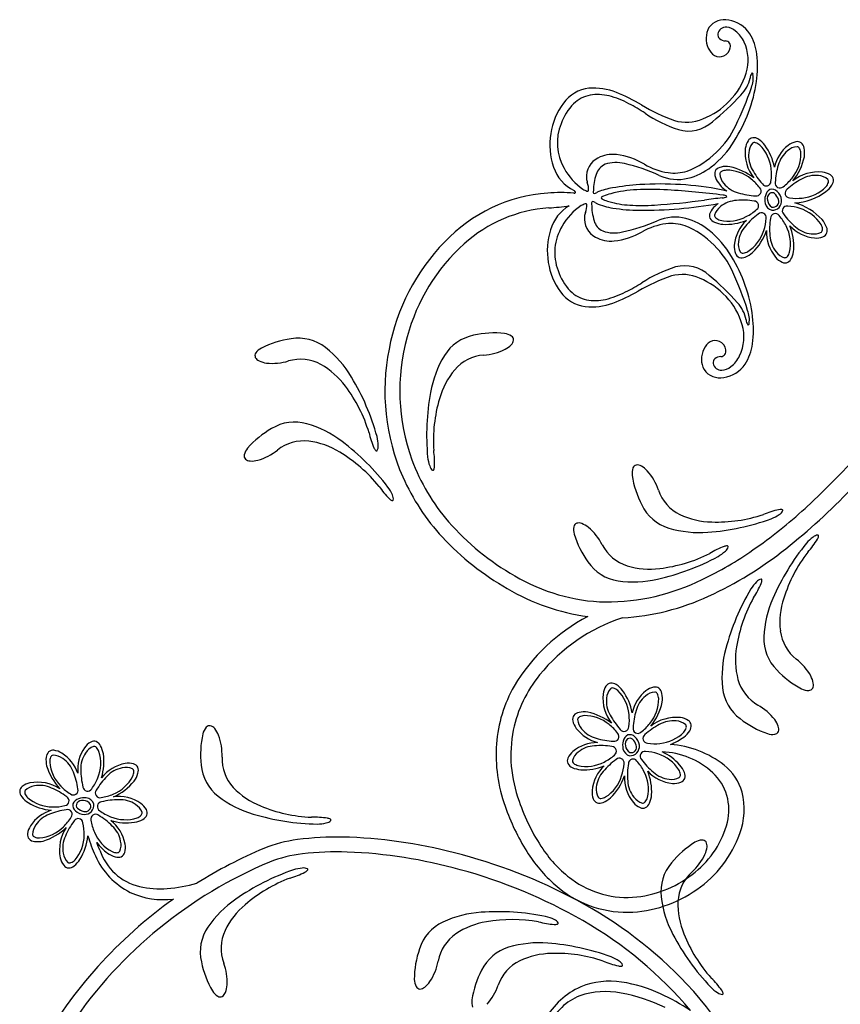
# Model space of a CAD drawing. Extents: x -4 to 4, y -4.07 to 4.07.
# Tile 25 of 40: x -3.01 to -1.74, y 2.05 to 3.58. Entities that reach past the tile are written whole.
import ezdxf

# ---------------------------------------------------------------- set-up
doc = ezdxf.new("R2010")
doc.units = 0

msp = doc.modelspace()

# ---------------------------------------------------------------- linework, layer by layer
at = {"color": 7, "linetype": 'CONTINUOUS'}
for centre, radius, start, end in [((-1.920318, 3.545917), 0.029786, 76.787757, 143.652642), ((-1.921002, 3.527004), 0.048493, 33.790631, 81.113179), ((-1.913258, 3.546688), 0.035344, 151.466535, 205.311409), ((-1.917645, 3.550847), 0.013183, 85.722999, 167.929096), ((-1.91836, 3.541006), 0.023051, 47.910153, 85.775348), ((-1.921939, 3.552721), 0.008643, 174.136576, 225.280907), ((-1.918135, 3.557328), 0.014603, 227.394197, 267.945424), ((-1.932449, 3.521091), 0.047362, 24.904034, 51.413499), ((-1.947569, 3.513903), 0.077956, 5.976177, 30.932737), ((-1.922605, 3.540933), 0.024464, 202.484313, 238.025295), ((-1.928022, 3.534984), 0.017046, 294.343289, 350.656479), ((-1.918977, 3.534607), 0.008134, 342.914647, 447.757449), ((-1.951288, 3.512853), 0.06792, 342.82203, 384.514845), ((-1.927551, 3.534389), 0.01631, 240.591179, 293.69784), ((-2.029318, 3.502841), 0.160432, 351.776572, 366.865691), ((-1.987071, 3.523871), 0.105361, 315.222579, 342.844648), ((-2.124065, 3.413064), 0.056523, 96.365346, 144.101369), ((-2.122553, 3.374172), 0.095384, 68.617442, 94.677936), ((-2.096674, 3.511584), 0.228348, 327.013337, 352.022665), ((-2.192602, 3.203298), 0.280052, 59.112465, 68.01839), ((-2.08691, 3.384275), 0.103513, 143.252178, 171.892366), ((-1.898055, 3.693925), 0.292202, 238.934472, 250.069959), ((-1.996118, 3.529597), 0.115839, 291.421199, 316.363718), ((-1.97932, 3.482466), 0.065848, 253.829698, 292.792871), ((-2.085489, 3.381309), 0.105373, 170.404225, 198.96138), ((-1.874717, 3.38247), 0.010294, 99.084677, 148.028145), ((-1.875281, 3.378864), 0.01381, 55.252437, 94.404813), ((-2.025369, 3.458719), 0.139865, 307.343788, 329.275652), ((-1.857987, 3.371933), 0.030065, 147.875024, 172.834755), ((-1.889587, 3.356534), 0.040324, 37.428697, 56.635445), ((-1.92595, 3.330818), 0.084846, 10.778201, 36.294234), ((-1.78515, 3.334506), 0.058727, 128.085136, 168.030682), ((-1.802934, 3.356986), 0.030064, 102.874769, 127.834726), ((-1.807312, 3.376266), 0.010293, 54.084431, 103.028336), ((-1.810261, 3.374116), 0.013811, 10.251526, 49.403233), ((-1.836167, 3.368441), 0.040324, 352.429338, 371.635631), ((-1.825164, 3.369221), 0.062985, 174.111441, 218.178283), ((-1.882709, 3.381292), 0.088401, 320.965606, 348.142833), ((-2.125639, 3.366903), 0.062724, 198.433566, 243.80418), ((-2.094913, 3.328145), 0.025444, 114.213367, 162.654028), ((-2.08852, 3.301919), 0.052217, 74.968418, 108.800491), ((-2.133878, 3.091486), 0.26743, 65.079379, 77.276435), ((-1.999977, 3.422224), 0.095468, 284.098983, 308.51458), ((-1.922793, 3.333543), 0.01381, 100.252927, 139.405525), ((-1.917119, 3.307638), 0.040323, 82.428396, 101.635145), ((-1.933145, 3.253408), 0.096589, 52.746884, 77.236573), ((-2.031966, 3.308172), 0.091483, 162.46768, 178.728156), ((-1.992477, 3.397562), 0.069733, 245.681535, 283.058222), ((-1.924944, 3.336491), 0.010293, 144.084869, 193.027898), ((-1.905662, 3.34087), 0.030066, 192.874053, 217.83333), ((-1.774513, 3.276112), 0.063352, 84.208924, 128.60579), ((-1.771872, 3.30931), 0.030064, 57.872959, 82.833143), ((-1.761334, 3.326039), 0.010294, 9.085334, 58.027488), ((-2.029534, 2.962654), 0.357814, 93.533804, 100.367165), ((-2.019716, 2.815907), 0.504887, 79.199926, 93.619406), ((-1.886344, 3.353542), 0.053128, 215.848225, 235.612878), ((-1.787268, 3.340907), 0.040322, 307.428714, 326.635917), ((-1.76494, 3.326603), 0.013811, 325.252942, 364.404873), ((-2.176038, 3.061582), 0.245777, 94.234962, 136.4917), ((-2.173086, 3.01867), 0.28879, 86.169326, 94.190438), ((-2.152779, 3.308137), 0.001666, 232.548067, 364.464933), ((-2.155433, 3.306432), 0.004689, 23.040555, 63.325672), ((-2.120424, 3.308867), 0.003286, 156.028148, 240.188098), ((-2.122741, 3.313864), 0.007877, 274.978776, 306.222426), ((-2.096543, 3.26928), 0.043882, 116.800256, 119.402977), ((-2.078283, 3.214192), 0.101645, 98.85182, 111.980862), ((-1.943325, 3.218819), 0.094799, 73.467741, 78.92127), ((-1.834694, 3.295844), 0.022951, 162.732528, 193.120259), ((-1.843413, 3.300157), 0.013432, 117.11211, 169.276101), ((-1.843578, 3.298177), 0.010124, 129.543707, 195.308605), ((-1.846244, 3.300798), 0.006417, 51.852118, 126.086729), ((-1.846478, 3.301186), 0.011347, 45.4763, 105.627838), ((-1.85695, 3.290239), 0.021418, 17.040271, 46.768881), ((-1.85253, 3.293457), 0.021129, 7.252159, 48.471948), ((-1.817724, 3.385199), 0.094045, 274.241415, 305.762608), ((-2.210738, 3.609886), 0.326688, 273.195805, 278.778976), ((-2.127451, 3.231111), 0.065143, 120.872107, 163.303126), ((-2.123063, 3.29071), 0.003285, 118.731009, 202.898745), ((-2.034603, 3.289736), 0.091487, 180.190558, 196.450578), ((-2.125474, 3.285757), 0.007878, 52.699588, 83.940763), ((-2.098446, 3.329833), 0.043872, 239.51993, 242.123109), ((-2.080406, 3.374379), 0.091813, 245.171061, 262.095198), ((-2.047743, 3.951502), 0.671552, 269.643717, 280.115135), ((-1.915217, 3.263625), 0.030065, 130.306792, 155.266296), ((-1.904747, 3.253615), 0.044497, 124.266206, 132.251151), ((-1.842271, 3.294547), 0.015284, 194.833896, 252.769536), ((-1.839366, 3.29702), 0.014059, 186.193033, 239.946424), ((-1.846143, 3.294588), 0.014654, 267.436842, 366.017388), ((-1.844692, 3.293454), 0.008771, 258.722075, 380.43346), ((-1.835054, 3.204983), 0.089776, 42.431273, 74.305444), ((-2.177422, 3.065856), 0.218373, 93.965974, 132.127451), ((-2.048635, 3.563847), 0.283903, 261.002837, 269.337301), ((-1.996812, 3.199615), 0.069733, 75.859315, 113.236226), ((-1.933186, 3.271872), 0.010294, 155.113303, 204.056333), ((-2.09792, 3.270954), 0.025443, 196.263693, 244.70523), ((-2.132413, 3.508315), 0.26744, 281.642071, 293.838899), ((-2.004776, 3.175097), 0.09547, 50.403631, 74.819001), ((-1.930476, 3.274316), 0.013811, 208.736014, 247.887276), ((-1.919598, 3.298504), 0.040326, 246.504778, 265.710616), ((-1.917866, 3.342838), 0.08468, 266.785983, 292.092617), ((-1.844829, 3.220281), 0.060338, 133.048934, 174.669699), ((-1.897181, 3.224094), 0.084656, 356.782228, 382.096786), ((-1.774647, 3.297128), 0.06034, 223.048241, 264.669227), ((-1.799357, 3.239253), 0.040325, 21.505352, 40.712101), ((-1.774563, 3.248664), 0.013811, 343.737018, 382.889839), ((-2.086762, 3.217422), 0.10806, 162.549148, 189.741289), ((-2.091033, 3.297054), 0.052217, 250.117499, 283.949796), ((-2.030856, 3.139086), 0.13987, 29.642461, 51.573644), ((-1.940167, 3.278686), 0.09053, 314.777695, 340.581157), ((-1.794095, 3.245991), 0.060747, 177.550456, 219.574375), ((-1.777793, 3.267015), 0.030066, 265.306957, 290.266235), ((-1.770918, 3.248476), 0.010294, 290.112479, 339.05529), ((-2.117872, 3.003044), 0.328273, 136.070846, 169.169581), ((-2.123914, 3.006286), 0.298446, 132.074991, 164.942523), ((-1.874942, 3.223426), 0.030065, 175.304939, 200.26467), ((-2.103145, 3.087578), 0.228351, 6.895606, 31.904934), ((-1.89348, 3.216552), 0.010294, 200.112616, 249.054552), ((-1.902701, 3.244987), 0.040321, 291.504561, 310.712675), ((-1.85287, 3.222358), 0.040325, 336.50455, 355.710843), ((-2.092717, 3.213919), 0.101628, 188.362993, 216.636922), ((-1.893292, 3.220195), 0.01381, 253.734118, 292.887606), ((-1.817992, 3.226737), 0.030064, 220.304959, 245.265596), ((-1.82624, 3.208769), 0.010293, 245.114706, 294.058174), ((-1.828684, 3.21148), 0.013811, 298.736125, 337.887165), ((-1.907997, 2.901513), 0.292212, 108.848602, 119.98386), ((-1.985261, 3.114476), 0.065849, 66.124743, 105.087471), ((-2.002946, 3.067669), 0.115842, 42.554393, 67.496685), ((-2.128838, 3.1862), 0.056106, 215.934616, 262.669774), ((-2.193233, 3.397625), 0.280054, 290.899192, 299.805117), ((-2.126425, 3.225457), 0.095385, 264.240729, 290.300998), ((-1.993792, 3.073223), 0.105363, 16.074121, 43.695964), ((-1.957805, 3.083565), 0.06792, 334.402897, 376.096156), ((-2.035631, 3.095049), 0.16043, 352.052355, 367.141703), ((-2.29606, 3.019043), 0.068261, 101.13504, 148.649001), ((-2.276645, 2.943444), 0.146254, 83.898519, 102.878581), ((-2.264098, 3.064409), 0.024643, 55.91451, 83.010608), ((-2.572386, 2.935619), 0.146256, 97.754819, 116.734426), ((-2.580856, 3.013213), 0.06826, 51.984536, 99.498717), ((-2.110019, 2.999773), 0.313567, 164.452868, 199.931877), ((-2.277112, 3.097078), 0.036763, 297.27141, 315.800267), ((-2.25912, 3.08017), 0.012084, 313.800662, 352.691924), ((-2.254299, 3.078878), 0.007169, 358.043409, 415.968092), ((-1.929658, 3.054948), 0.024465, 120.893973, 156.43406), ((-1.93448, 3.061585), 0.01631, 65.22056, 118.328307), ((-1.934962, 3.060998), 0.017046, 8.2617, 64.575968), ((-1.954106, 3.082445), 0.077955, 327.984836, 352.942076), ((-2.641023, 3.054494), 0.007168, 144.662447, 202.587989), ((-2.626755, 3.044406), 0.024643, 117.621984, 144.718081), ((-2.637903, 2.939265), 0.161655, 30.387685, 52.196686), ((-2.115038, 2.999354), 0.331765, 168.635618, 203.654038), ((-2.288243, 2.989057), 0.066413, 94.46674, 139.002624), ((-2.299367, 3.141586), 0.086523, 273.944147, 296.86571), ((-1.920422, 3.049017), 0.035344, 153.606437, 207.452179), ((-1.925912, 3.061205), 0.008134, 271.161081, 376.005543), ((-2.636967, 3.057402), 0.012084, 207.941283, 246.832768), ((-2.626088, 3.079566), 0.036762, 244.834075, 263.362932), ((-2.620944, 3.129062), 0.086524, 263.767448, 286.688784), ((-2.577605, 2.982397), 0.066412, 61.630568, 106.166452), ((-2.604473, 2.936668), 0.11943, 36.096586, 60.712924), ((-2.216612, 2.969939), 0.161658, 148.436716, 170.24549), ((-1.929215, 3.043149), 0.008643, 133.637419, 184.78175), ((-1.924886, 3.044942), 0.013184, 190.990406, 273.196503), ((-1.925498, 3.038471), 0.014603, 90.97534, 131.526123), ((-1.927792, 3.068843), 0.048493, 277.804696, 325.127683), ((-1.939127, 3.074973), 0.047364, 307.505547, 334.015012), ((-2.246985, 2.95573), 0.119431, 139.920523, 164.536861), ((-1.927466, 3.049922), 0.029787, 215.266442, 282.130696), ((-1.925413, 3.05479), 0.023046, 273.138464, 311.010349), ((-2.81079, 2.832504), 0.364825, 15.316086, 31.116329), ((-2.69264, 2.867639), 0.231372, 16.91955, 37.046078), ((-2.017198, 2.930953), 0.364823, 169.517232, 185.317704), ((-2.757257, 3.858349), 1.417372, 312.748136, 322.879675), ((-2.140152, 2.922198), 0.231369, 163.587202, 183.713958), ((-2.586693, 2.88318), 0.068261, 73.980148, 121.49433), ((-2.611892, 2.793248), 0.161656, 52.383374, 74.192376), ((-2.549778, 2.814405), 0.146258, 119.750246, 138.729853), ((-2.342467, 2.963219), 0.131876, 192.36682, 203.150172), ((-2.572137, 2.855824), 0.066413, 83.625804, 128.161909), ((-2.579922, 2.803361), 0.119431, 58.092074, 82.708412), ((-2.732215, 2.629501), 0.364834, 37.311682, 53.111697), ((-2.516425, 2.914466), 0.059279, 0.428402, 14.063127), ((-2.640934, 2.894913), 0.024643, 139.618208, 166.714306), ((-2.667253, 2.975583), 0.086524, 285.763182, 308.684518), ((-2.635824, 2.706326), 0.231383, 38.915715, 59.041333), ((-2.451133, 2.916649), 0.013652, 202.73855, 224.09551), ((-2.459776, 2.908028), 0.001456, 217.089712, 308.002807), ((-2.46961, 2.913397), 0.012554, 328.72913, 366.919582), ((-2.501542, 2.888251), 0.131877, 357.482522, 368.266102), ((-2.657943, 2.898922), 0.007169, 166.660263, 224.585805), ((-2.655271, 2.903138), 0.012084, 229.937987, 268.829472), ((-2.653485, 2.927762), 0.036762, 266.829305, 285.358162), ((-2.111079, 3.001521), 0.313173, 200.298502, 220.816816), ((-2.321566, 2.903922), 0.059274, 186.568684, 200.204551), ((-2.364998, 2.886426), 0.012553, 193.713025, 231.90526), ((-2.372308, 2.877936), 0.001456, 252.634628, 343.545578), ((-2.383435, 2.88296), 0.013652, 336.537715, 357.894221), ((-2.038793, 2.871946), 0.024643, 160.480012, 187.575884), ((-2.055261, 2.877791), 0.007168, 102.607117, 160.53223), ((-2.055299, 2.8728), 0.012083, 58.367947, 97.259655), ((-2.067139, 2.851136), 0.036761, 41.835065, 60.364149), ((-2.104621, 2.818401), 0.086524, 18.509785, 41.431121), ((-2.105307, 3.005505), 0.34315, 203.942908, 222.677808), ((-1.918561, 2.890224), 0.146253, 188.464432, 207.444267), ((-2.346928, 2.926112), 0.131879, 214.362424, 225.145776), ((-2.489969, 2.815753), 0.059281, 22.422826, 36.057323), ((-1.959792, 2.867526), 0.066412, 199.03263, 243.568515), ((-2.402791, 3.487817), 0.933205, 308.240986, 316.666314), ((-2.430245, 2.84223), 0.013651, 224.734341, 246.091074), ((-2.43503, 2.830999), 0.001456, 239.082243, 329.994753), ((-2.446159, 2.832295), 0.012554, 350.724248, 388.914922), ((-1.986846, 2.85242), 0.068261, 205.699841, 253.213803), ((-2.336164, 3.411768), 0.803623, 304.932976, 312.313329), ((-1.808584, 2.686435), 0.131876, 102.048141, 112.831493), ((-1.833165, 2.802077), 0.013651, 81.107617, 102.46435), ((-1.841159, 2.819051), 0.012554, 298.277944, 336.467504), ((-1.831103, 2.814109), 0.001456, 357.191439, 448.107264), ((-2.051125, 3.056003), 0.394163, 221.113956, 240.477724), ((-1.937911, 2.915841), 0.119431, 244.48602, 269.102132), ((-1.971717, 3.144467), 0.364816, 274.082492, 289.882963), ((-1.932323, 3.027672), 0.231368, 268.152409, 288.279164), ((-1.869018, 2.85669), 0.059281, 291.13573, 304.770227), ((-2.129555, 2.78439), 0.024643, 168.972468, 196.068566), ((-2.146705, 2.787739), 0.007168, 111.099894, 169.025436), ((-2.146006, 2.782798), 0.012083, 66.858379, 105.749864), ((-2.154517, 2.759621), 0.036762, 50.327532, 68.856389), ((-2.186753, 2.721712), 0.086523, 27.001676, 49.923012), ((-1.959303, 2.941661), 0.161654, 253.002314, 274.811315), ((-2.047475, 3.060671), 0.423065, 222.861142, 240.326302), ((-2.013339, 2.820223), 0.146253, 196.956002, 215.935837), ((-1.747879, 2.724928), 0.059281, 125.969906, 139.604174), ((-1.888672, 2.838134), 0.131875, 317.910724, 328.694304), ((-1.774223, 2.763644), 0.012554, 94.272234, 132.462239), ((-1.78761, 2.776789), 0.013652, 328.276482, 349.633669), ((-1.77557, 2.774767), 0.001456, 342.642051, 433.554562), ((-2.050767, 2.791685), 0.066412, 207.524456, 252.060341), ((-2.189347, 3.200816), 0.54661, 295.435727, 304.978206), ((-2.192067, 3.216904), 0.589998, 294.788434, 308.452848), ((-1.874476, 2.63491), 0.131874, 110.540085, 121.323666), ((-1.959389, 2.79437), 0.05928, 299.629651, 313.264376), ((-1.915864, 2.745652), 0.013652, 89.596828, 110.953561), ((-1.926276, 2.761258), 0.012553, 306.772829, 344.964172), ((-1.915601, 2.757857), 0.001456, 5.687864, 96.598619), ((-1.510058, 2.533053), 0.364837, 140.85971, 156.659497), ((-1.607346, 2.608773), 0.231365, 142.462468, 162.589678), ((-2.103457, 3.063835), 0.364823, 282.574162, 298.374405), ((-2.047249, 2.954135), 0.231371, 276.644486, 296.770787), ((-2.075294, 2.772749), 0.06826, 214.191839, 261.705801), ((-2.03626, 2.842702), 0.119431, 252.977801, 277.593912), ((-2.097505, 2.960251), 0.28807, 239.120248, 268.548644), ((-2.103924, 3.009117), 0.336844, 269.850791, 296.318873), ((-2.06123, 2.865081), 0.161657, 261.493781, 283.302555), ((-1.860573, 2.695495), 0.012554, 102.714043, 140.903603), ((-1.863539, 2.7063), 0.001456, 351.080878, 441.995923), ((-1.875745, 2.706532), 0.013652, 336.720536, 358.077042), ((-2.087992, 2.977455), 0.330758, 239.288066, 262.314224), ((-1.565438, 2.506195), 0.364814, 149.301557, 165.102256), ((-1.828829, 2.661066), 0.059282, 134.413675, 148.047715), ((-1.984724, 2.752379), 0.131881, 326.352761, 337.135884), ((-2.100284, 3.016391), 0.369479, 273.438302, 294.90363), ((-1.672757, 2.566801), 0.231375, 150.905734, 171.031807), ((-1.697437, 2.61167), 0.161658, 155.931077, 177.739851), ((-1.714758, 2.640381), 0.119432, 161.64002, 186.256131), ((-1.99821, 2.393946), 0.288712, 117.657873, 149.199304), ((-1.99447, 2.388274), 0.272463, 107.880464, 141.196872), ((-1.790771, 2.615101), 0.068261, 177.527868, 225.04205), ((-1.767586, 2.63566), 0.066414, 187.173429, 231.708872), ((-1.76231, 2.556442), 0.161655, 164.373248, 186.182249), ((-1.783658, 2.582298), 0.11943, 170.082002, 194.69834), ((-1.86173, 2.515137), 0.086522, 29.311257, 52.233047), ((-1.73256, 2.667098), 0.146255, 223.297812, 242.277648), ((-2.04924, 2.431052), 0.202977, 140.919112, 167.892713), ((-1.835218, 2.569873), 0.066413, 195.615662, 240.151105), ((-1.818467, 2.539725), 0.036761, 10.376157, 28.905242), ((-2.061185, 2.435732), 0.213254, 150.178859, 175.63717), ((-2.078421, 2.525743), 0.030064, 147.873592, 172.834003), ((-2.095149, 2.536279), 0.010294, 99.082992, 148.025803), ((-2.095713, 2.532674), 0.013811, 55.252994, 94.404256), ((-2.110018, 2.510344), 0.040323, 37.428941, 56.63569), ((-2.023366, 2.510795), 0.030065, 102.873713, 127.83367), ((-2.027744, 2.530076), 0.010293, 54.085087, 103.027679), ((-2.030693, 2.527926), 0.01381, 10.252927, 49.405525), ((-1.855134, 2.546133), 0.068261, 185.970432, 233.484614), ((-1.789471, 2.559621), 0.024643, 243.164504, 270.260601), ((-1.789385, 2.542146), 0.007169, 270.207846, 328.132959), ((-1.794109, 2.543756), 0.012084, 333.485141, 372.376848), ((-2.045596, 2.523032), 0.062986, 174.112127, 218.178528), ((-2.146382, 2.484628), 0.084847, 10.778748, 36.294781), ((-2.005577, 2.488314), 0.058732, 128.088031, 168.030019), ((-2.056596, 2.522252), 0.040321, 352.428055, 371.635486), ((-2.103137, 2.5351), 0.088397, 320.964981, 348.143789), ((-1.910647, 2.436836), 0.086521, 37.753748, 60.675538), ((-2.145376, 2.490301), 0.010293, 144.084869, 193.027898), ((-2.143226, 2.487352), 0.013811, 100.251303, 139.403456), ((-2.137551, 2.461448), 0.040323, 82.428396, 101.635145), ((-2.153574, 2.407221), 0.096585, 52.747001, 77.237597), ((-1.994946, 2.429924), 0.063349, 84.207472, 128.606324), ((-1.992304, 2.463118), 0.030066, 57.873752, 82.83235), ((-1.805189, 2.60611), 0.146251, 231.740135, 250.720198), ((-2.705152, 2.461852), 0.024643, 139.586828, 166.682926), ((-2.718452, 2.473186), 0.007169, 81.716864, 139.642191), ((-2.720268, 2.468536), 0.012084, 37.473281, 76.364988), ((-2.739056, 2.452519), 0.036761, 20.941887, 39.470972), ((-2.126095, 2.494679), 0.030065, 192.873582, 217.833313), ((-2.101638, 2.512528), 0.060336, 216.974373, 255.32706), ((-1.981766, 2.479849), 0.010293, 9.085138, 58.027511), ((-1.985372, 2.480413), 0.013811, 325.253884, 364.40626), ((-1.871463, 2.467507), 0.036762, 18.820784, 37.349868), ((-1.847961, 2.475072), 0.012084, 341.92547, 380.817178), ((-2.586303, 2.436051), 0.146257, 167.571489, 186.551324), ((-2.785746, 2.435303), 0.086523, 357.61669, 380.538253), ((-2.046239, 2.434791), 0.205172, 169.089356, 200.450197), ((-2.063845, 2.453967), 0.013433, 117.112332, 169.275018), ((-2.064009, 2.451987), 0.010126, 129.548555, 195.309447), ((-2.066677, 2.454607), 0.006418, 51.849176, 126.073695), ((-2.06691, 2.454995), 0.011347, 45.477155, 105.626983), ((-2.077382, 2.444048), 0.021418, 17.041717, 46.770779), ((-2.072962, 2.447268), 0.021129, 7.251184, 48.470308), ((-2.030219, 2.524578), 0.077721, 289.671927, 307.232327), ((-2.007702, 2.494719), 0.040324, 307.429169, 326.635462), ((-1.845703, 2.491445), 0.024643, 251.60957, 278.705668), ((-1.843052, 2.474173), 0.007168, 278.649484, 336.574596), ((-2.864131, 2.412302), 0.05901, 145.075297, 185.310201), ((-2.887961, 2.428736), 0.030063, 119.795323, 144.75528), ((-2.897761, 2.445906), 0.010294, 71.006995, 119.949149), ((-2.899956, 2.44299), 0.013811, 27.175326, 66.326144), ((-2.923087, 2.430021), 0.040324, 9.352721, 28.558787), ((-2.037326, 2.436097), 0.237026, 176.16381, 199.881731), ((-2.117176, 2.395151), 0.05901, 89.752295, 129.988976), ((-2.055126, 2.449654), 0.022951, 162.731872, 193.119152), ((-2.062704, 2.448357), 0.015284, 194.83317, 252.772248), ((-2.059797, 2.45083), 0.01406, 186.193486, 239.943408), ((-2.066575, 2.448399), 0.014654, 267.438787, 366.017251), ((-2.065124, 2.447263), 0.008772, 258.723004, 380.432004), ((-2.016382, 2.294817), 0.15706, 52.375328, 85.498527), ((-2.931969, 2.426746), 0.04032, 173.426365, 192.633797), ((-2.958272, 2.430113), 0.013809, 135.657866, 174.81091), ((-2.961398, 2.431993), 0.010294, 82.03519, 130.97625), ((-2.964056, 2.412403), 0.030063, 57.231186, 82.190238), ((-2.979679, 2.386465), 0.060336, 19.736246, 58.087596), ((-2.967087, 2.424385), 0.084669, 342.967793, 368.276917), ((-2.632919, 2.429549), 0.066413, 178.139549, 222.675212), ((-2.153619, 2.425682), 0.010294, 155.113741, 204.055895), ((-2.13565, 2.417435), 0.030065, 130.306679, 155.26641), ((-2.020999, 2.318057), 0.121741, 47.22126, 88.071562), ((-2.050982, 2.364413), 0.082667, 41.661901, 65.653687), ((-2.879362, 2.447497), 0.096589, 197.82668, 222.315463), ((-2.838577, 2.36245), 0.060336, 100.392628, 142.013836), ((-2.844367, 2.392165), 0.030066, 74.79601, 99.754835), ((-2.839155, 2.411238), 0.010293, 26.007485, 74.949639), ((-2.842768, 2.410729), 0.01381, 342.173855, 381.326453), ((-2.663585, 2.425084), 0.06826, 184.806732, 232.321132), ((-2.150908, 2.428126), 0.013811, 208.735457, 247.887833), ((-2.140031, 2.452312), 0.040324, 246.504209, 265.711185), ((-2.138295, 2.496628), 0.08466, 266.782927, 292.095673), ((-2.065264, 2.374093), 0.060336, 133.048293, 174.671718), ((-2.019788, 2.393065), 0.040323, 21.503862, 40.71061), ((-1.973632, 2.353699), 0.084351, 16.254858, 50.957325), ((-2.868294, 2.417914), 0.040322, 324.351806, 343.558555), ((-2.160589, 2.432488), 0.090517, 314.776719, 340.584028), ((-2.014524, 2.399804), 0.060752, 177.552398, 219.573659), ((-1.995079, 2.450939), 0.060341, 223.04863, 264.669173), ((-2.117621, 2.377902), 0.084665, 356.783474, 382.095541), ((-1.991351, 2.402285), 0.010294, 290.115101, 339.057256), ((-1.994996, 2.402474), 0.013811, 343.736234, 382.887496), ((-1.992364, 2.349504), 0.079212, 346.124049, 406.974632), ((-3.002763, 2.377907), 0.010293, 127.03246, 175.976365), ((-2.990791, 2.362175), 0.030062, 102.227429, 127.187612), ((-2.985193, 2.329725), 0.062977, 56.882407, 100.953003), ((-2.90516, 2.452254), 0.090521, 294.480558, 320.285377), ((-2.595248, 2.466883), 0.119432, 223.592906, 248.209244), ((-1.998225, 2.420823), 0.030064, 265.307044, 290.267228), ((-2.999221, 2.378788), 0.01381, 180.658654, 219.81103), ((-2.978241, 2.395007), 0.040322, 218.426369, 237.633345), ((-2.912947, 2.34569), 0.022947, 81.940918, 112.331125), ((-2.912323, 2.353351), 0.015281, 22.28808, 80.232098), ((-2.859709, 2.309645), 0.060747, 55.488682, 97.510828), ((-2.606025, 2.498635), 0.161656, 232.109066, 253.918067), ((-2.095376, 2.377236), 0.030064, 175.306645, 200.266376), ((-2.123134, 2.398798), 0.040322, 291.504788, 310.712447), ((-2.073301, 2.376169), 0.040324, 336.503573, 355.709866), ((-1.998554, 2.35129), 0.109051, 339.443331, 373.803945), ((-2.955835, 2.433498), 0.084845, 238.768365, 264.283944), ((-2.919307, 2.356953), 0.011346, 169.435744, 229.586427), ((-2.918012, 2.353991), 0.013432, 105.788558, 157.951244), ((-2.918901, 2.356754), 0.006417, 148.981427, 223.213978), ((-2.916054, 2.354328), 0.010125, 79.756306, 145.514458), ((-2.91453, 2.350237), 0.014058, 35.117524, 88.872), ((-2.911448, 2.355856), 0.008771, 254.627383, 376.342857), ((-2.912707, 2.357201), 0.014653, 269.044835, 367.628979), ((-2.84264, 2.335148), 0.030064, 29.797354, 54.756858), ((-2.550146, 2.56937), 0.23137, 247.259615, 267.38637), ((-1.939365, 2.465337), 0.339143, 198.898865, 212.089125), ((-1.945592, 2.461814), 0.309074, 198.624886, 213.950623), ((-2.113913, 2.370362), 0.010294, 200.113218, 249.055153), ((-2.113724, 2.374006), 0.01381, 253.73434, 292.887384), ((-2.038424, 2.380549), 0.030064, 220.306452, 245.266636), ((-2.046671, 2.362579), 0.010293, 245.111888, 294.055355), ((-2.049116, 2.36529), 0.013811, 298.735902, 337.887388), ((-2.947082, 2.29292), 0.058731, 107.032721, 146.974043), ((-2.912143, 2.363663), 0.021128, 226.589886, 267.809897), ((-2.909328, 2.368349), 0.021417, 228.291806, 258.021543), ((-2.828385, 2.347144), 0.01381, 297.176004, 336.328825), ((-2.82547, 2.344949), 0.010293, 341.00747, 389.950281), ((-2.545291, 2.692554), 0.364839, 253.189395, 268.989182), ((-2.556236, 2.206442), 0.131874, 81.15465, 91.93823), ((-2.971044, 2.308657), 0.030064, 147.22963, 172.189361), ((-3.002297, 2.385978), 0.088404, 286.919626, 314.095496), ((-2.887987, 2.287485), 0.063344, 146.454682, 190.854858), ((-2.908928, 2.285764), 0.060338, 10.392958, 52.014388), ((-2.846993, 2.414259), 0.084653, 252.9652, 278.279757), ((-2.841353, 2.370275), 0.040322, 279.350591, 298.557339), ((-2.55198, 2.387051), 0.059281, 270.245023, 283.879519), ((-2.539374, 2.341951), 0.012554, 277.386516, 315.577636), ((-2.53796, 2.323244), 0.013652, 60.210473, 81.567433), ((-2.531741, 2.333749), 0.001456, 336.301411, 427.212167), ((-2.055981, 2.366858), 0.145143, 308.532558, 345.496089), ((-2.990636, 2.311317), 0.010293, 172.035347, 220.978377), ((-2.996743, 2.319573), 0.090178, 328.821055, 353.443736), ((-2.690386, 2.372472), 0.225793, 196.253183, 204.565446), ((-2.521678, 1.859918), 0.44771, 88.802916, 97.751176), ((-2.530582, 1.548291), 0.759459, 75.370303, 88.622466), ((-2.061755, 2.37107), 0.175212, 304.346174, 340.644039), ((-2.988754, 2.314444), 0.01381, 225.658864, 264.810349), ((-2.985388, 2.340747), 0.040322, 263.427393, 282.633686), ((-4.191895, 1.782487), 1.397422, 21.16361, 21.701043), ((-2.834142, 2.342255), 0.073338, 215.946801, 234.276872), ((-2.879209, 2.291554), 0.030064, 344.795792, 369.75575), ((-2.555094, 2.090965), 0.214275, 97.229836, 111.774179), ((-1.888622, 2.175415), 0.146257, 121.966242, 140.94585), ((-1.953332, 2.278387), 0.024644, 93.9823, 121.078172), ((-1.954539, 2.295821), 0.007169, 36.110609, 94.035506), ((-1.983721, 2.296084), 0.036762, 335.337163, 353.866247), ((-1.959132, 2.293866), 0.012084, 351.867095, 390.758802), ((-2.788156, 2.32665), 0.117827, 204.065689, 243.082735), ((-2.807224, 2.314611), 0.08605, 198.714435, 256.538126), ((-2.853462, 2.315481), 0.040321, 234.351579, 253.558783), ((-2.860647, 2.289956), 0.013811, 252.17542, 291.327128), ((-2.860138, 2.286343), 0.010293, 296.007704, 344.94942), ((-2.344131, 1.607392), 0.741788, 113.051133, 122.090238), ((-2.552897, 2.084419), 0.198138, 96.282816, 111.511355), ((-2.520995, 1.840438), 0.444174, 87.949085, 96.929152), ((-2.534151, 1.526337), 0.758547, 74.397776, 87.805028), ((-2.543758, 1.473448), 0.835226, 61.796749, 75.792497), ((-2.028069, 2.409457), 0.234304, 212.035592, 228.734968), ((-2.042611, 2.396656), 0.192205, 213.99023, 233.512592), ((-2.028686, 2.317402), 0.086523, 312.011744, 334.93308), ((-2.920816, 2.281924), 0.030063, 192.229486, 217.189443), ((-2.936549, 2.269952), 0.010293, 217.035645, 265.977143), ((-2.93743, 2.273493), 0.01381, 270.655934, 309.808533), ((-2.353419, 1.622858), 0.700885, 112.846881, 145.621015), ((-2.953647, 2.294471), 0.04032, 308.425509, 327.633168), ((-1.950523, 2.222964), 0.068261, 139.202324, 186.716066), ((-2.469461, 1.911835), 0.364837, 109.054909, 124.854924), ((-2.630438, 2.370646), 0.131873, 286.105509, 296.889546), ((-2.570449, 2.200244), 0.059275, 94.165851, 107.801718), ((-2.572433, 2.247025), 0.012554, 62.465728, 100.657071), ((-2.576882, 2.26525), 0.013651, 296.473779, 317.831648), ((-2.567716, 2.257188), 0.001456, 310.837878, 401.748829), ((-2.539271, 1.484556), 0.80019, 60.045264, 74.849349), ((-2.074731, 2.383734), 0.170076, 276.327071, 309.932196), ((-1.92588, 2.204177), 0.066413, 132.53444, 177.070324), ((-2.795744, 2.364434), 0.137177, 256.719406, 274.788941), ((-2.803447, 2.471605), 0.24462, 274.491179, 285.467526), ((-2.512229, 2.027451), 0.231375, 110.658142, 130.78467), ((-2.071103, 2.358539), 0.167652, 228.312524, 270.571034), ((-2.071088, 2.358494), 0.14459, 233.592494, 275.994285), ((-2.78976, 2.336039), 0.125601, 245.674585, 276.855697), ((-2.073671, 2.381148), 0.190301, 271.27618, 305.59646), ((-2.35073, 1.619362), 0.728176, 125.614394, 150.362575), ((-2.587271, 2.077399), 0.161659, 124.126238, 145.935012), ((-2.586861, 2.110929), 0.119433, 129.835047, 154.451385), ((-2.460339, 1.623558), 0.663519, 43.400525, 62.018861), ((-1.857699, 2.233293), 0.161657, 186.504179, 208.312953), ((-1.872851, 2.203378), 0.11943, 177.987741, 202.604305), ((-2.287769, 2.029476), 0.161655, 93.441265, 115.250266), ((-2.270946, 1.826986), 0.364819, 78.36917, 94.169641), ((-2.327838, 2.11384), 0.06826, 115.037835, 162.552016), ((-2.270306, 2.0581), 0.11943, 99.149805, 123.766143), ((-2.248724, 1.948221), 0.231375, 79.973227, 100.099528), ((-2.175244, 2.30369), 0.131875, 255.420601, 266.204182), ((-2.210613, 2.12653), 0.059276, 63.481919, 77.11733), ((-2.188447, 2.167775), 0.012554, 31.782006, 69.972903), ((-2.182972, 2.18572), 0.013652, 265.789261, 287.146448), ((-2.179203, 2.174108), 0.001456, 280.144389, 371.056899), ((-2.445202, 1.643073), 0.615881, 39.930406, 60.264098), ((-2.664784, 2.129505), 0.068262, 145.72316, 193.237341), ((-2.634244, 2.134758), 0.066414, 155.369048, 199.904711), ((-2.298894, 2.102773), 0.066413, 124.683787, 169.219671), ((-1.676661, 2.325556), 0.364826, 207.584459, 223.384702), ((-1.768071, 2.242848), 0.231362, 201.654472, 221.78191), ((-2.208082, 1.981808), 0.161657, 84.998636, 106.807637), ((-2.221171, 1.77903), 0.364834, 69.927083, 85.727098), ((-2.254829, 2.086227), 0.146257, 160.807892, 179.7875), ((-2.23533, 2.071141), 0.068262, 106.595715, 154.109677), ((-2.186605, 2.007559), 0.119431, 90.707518, 115.323856), ((-2.18139, 1.895705), 0.231373, 71.530322, 91.65685), ((-2.587908, 2.143017), 0.146257, 191.493452, 210.473287), ((-2.777772, 2.081948), 0.086522, 357.506578, 380.428368), ((-2.449276, 2.130603), 0.086524, 326.820894, 349.74223), ((-2.208325, 2.055945), 0.066414, 116.241188, 160.776631), ((-2.056518, 2.236531), 0.131873, 246.978456, 257.762266), ((-2.117511, 2.066486), 0.059275, 55.038357, 68.673996), ((-2.08953, 2.104029), 0.012553, 23.337174, 61.529185), ((-2.079458, 2.108936), 0.001456, 271.702762, 362.612738), ((-2.16717, 2.03311), 0.146254, 152.365266, 171.345329), ((-2.08148, 2.120975), 0.013652, 257.348117, 278.705077), ((-2.728047, 2.080042), 0.036762, 338.572914, 357.101999), ((-2.376444, 2.08706), 0.024643, 180.676054, 207.772152), ((-2.407484, 2.103586), 0.036762, 307.888521, 326.417378), ((-2.352991, 2.105551), 0.086523, 318.378848, 341.300638), ((-2.098197, 1.964117), 0.119841, 81.041676, 111.873116), ((-2.112201, 1.866138), 0.218811, 64.849198, 81.414523), ((-2.373734, 1.708816), 0.542019, 16.929435, 43.142625), ((-2.031647, 1.993302), 0.13187, 35.549301, 46.33311), ((-2.692919, 2.08167), 0.024643, 211.360929, 238.457027), ((-2.705221, 2.070632), 0.012084, 301.67841, 340.569895), ((-2.391902, 2.078912), 0.007169, 207.718163, 265.64392), ((-2.392656, 2.083846), 0.012084, 270.994189, 309.885674), ((-2.093894, 1.966442), 0.119386, 114.205711, 150.748248), ((-2.104962, 1.946599), 0.121299, 78.373883, 109.009498), ((-2.133072, 1.786041), 0.284268, 64.793892, 79.345995), ((-2.159656, 1.758129), 0.336761, 56.325161, 65.350765), ((-1.899621, 2.11661), 0.059279, 224.638028, 238.272753), ((-1.923028, 2.076053), 0.012554, 231.782849, 269.973746), ((-1.935405, 2.061954), 0.013652, 14.605816, 35.963231), ((-1.923548, 2.064861), 0.001456, 290.694444, 381.605784), ((-2.702054, 2.066773), 0.007169, 238.402762, 296.327659), ((-2.287342, 2.051788), 0.024643, 172.234259, 199.330356), ((-2.112015, 1.980149), 0.087385, 111.803265, 155.921996)]:
    msp.add_arc(centre, radius, start, end, dxfattribs=at)
at = {"color": 1, "linetype": 'CONTINUOUS'}
for centre, radius, start, end in [((-1.933417, 3.496477), 0.054136, 315.90207, 347.951325), ((-1.864671, 3.483818), 0.01586, 146.709747, 175.084112), ((-1.915825, 3.48544), 0.040325, 338.078617, 367.740747), ((-1.877186, 3.491338), 0.001399, 340.516475, 482.069108), ((-2.362404, 3.634613), 0.511092, 334.126073, 341.256866), ((-2.118894, 3.408759), 0.05072, 100.882073, 133.778117), ((-2.11658, 3.389887), 0.069701, 75.522077, 99.821652), ((-2.131901, 3.327164), 0.134266, 61.679487, 75.883232), ((-2.200579, 3.742423), 0.417254, 308.839997, 317.177665), ((-2.095655, 3.387028), 0.082506, 134.989405, 160.727014), ((-2.265292, 3.080697), 0.414514, 57.613161, 61.610396), ((-1.930884, 3.592871), 0.197277, 235.273583, 252.132073), ((-2.09954, 3.384776), 0.079655, 158.274589, 209.79149), ((-1.97616, 3.458189), 0.055228, 253.966595, 312.428082), ((-2.025166, 3.468396), 0.135145, 313.343804, 335.137815), ((-2.101647, 3.331757), 0.032749, 116.535567, 184.38931), ((-2.093311, 3.318049), 0.048755, 83.225101, 118.102915), ((-2.101137, 3.257449), 0.109857, 58.763909, 82.900534), ((-2.025161, 3.464685), 0.132468, 290.907496, 314.444239), ((-1.992476, 3.438777), 0.101539, 239.39637, 261.392726), ((-2.088464, 3.387908), 0.090867, 208.035228, 235.795067), ((-1.998496, 3.406213), 0.068449, 262.295146, 287.520951), ((-1.320542, 3.519577), 0.835719, 193.163984, 193.578805), ((-2.162159, 3.312251), 0.031297, 356.501616, 380.798472), ((-2.120649, 3.344383), 0.03684, 239.141317, 249.524453), ((-2.132474, 3.311474), 0.001923, 236.484434, 323.923901), ((-2.106933, 3.296812), 0.005211, 100.376275, 152.722944), ((-2.065127, 3.192009), 0.117947, 105.445576, 111.24794), ((-2.049262, 3.128886), 0.183022, 92.139985, 104.970216), ((-2.033719, 2.846365), 0.465953, 86.888675, 92.752649), ((-2.075551, 2.147942), 1.165624, 82.424115, 86.698801), ((-1.922791, 3.30954), 0.010295, 266.061801, 306.960049), ((-1.920773, 3.298455), 0.005058, 34.417024, 102.60023), ((-2.092603, 3.211081), 0.090865, 123.122014, 150.882982), ((-2.123957, 3.255203), 0.036843, 109.394404, 119.776396), ((-2.13516, 3.288331), 0.001923, 35.000432, 122.435161), ((-2.164848, 3.288115), 0.031291, 338.118764, 362.417659), ((-2.107781, 3.300663), 0.004057, 201.125779, 260.640281), ((-2.068747, 3.396247), 0.107207, 248.268672, 253.430378), ((-2.060316, 3.426873), 0.138967, 253.699944, 267.25428), ((-2.047786, 3.624409), 0.336889, 266.734999, 273.266554), ((-2.093608, 4.316557), 1.030543, 273.617279, 277.953594), ((-1.777547, 1.982962), 1.324374, 96.327064, 97.526139), ((-2.104721, 3.26747), 0.03275, 174.528956, 242.382489), ((-1.327562, 3.065041), 0.835441, 165.34167, 165.756721), ((-2.103617, 3.21442), 0.079655, 149.126415, 200.64397), ((-1.997589, 3.158404), 0.101542, 97.525378, 119.52128), ((-2.002993, 3.191077), 0.068452, 71.397376, 96.622729), ((-2.030756, 3.133121), 0.132468, 44.474001, 68.010971), ((-2.102807, 3.341753), 0.109856, 276.017381, 300.154234), ((-2.096127, 3.281018), 0.048756, 240.814603, 275.692418), ((-2.030838, 3.129406), 0.135153, 23.780751, 45.573627), ((-1.981642, 3.13869), 0.055227, 46.489658, 104.95093), ((-2.099772, 3.212096), 0.082509, 198.191136, 223.928293), ((-1.938918, 3.003176), 0.197277, 106.785623, 123.644113), ((-2.211381, 2.858743), 0.417249, 41.740963, 50.07886), ((-2.371197, 2.969564), 0.511149, 17.662207, 24.792313), ((-2.263574, 3.521541), 0.414475, 297.307073, 301.304996), ((-2.123419, 3.190806), 0.05072, 225.139853, 258.035897), ((-2.134884, 3.272633), 0.134267, 283.0348, 297.238545), ((-2.120748, 3.209629), 0.0697, 259.095513, 283.395314), ((-1.939629, 3.099601), 0.054137, 10.965823, 43.015078), ((-1.921834, 3.110304), 0.040328, 351.176268, 380.836821), ((-1.870655, 3.11096), 0.015861, 183.834977, 212.208214), ((-1.88331, 3.103677), 0.001399, 236.843928, 378.397628)]:
    msp.add_arc(centre, radius, start, end, dxfattribs=at)
at = {"color": 2, "linetype": 'CONTINUOUS'}
for centre, radius, start, end in [((-1.857418, 3.367708), 0.025191, 139.810042, 176.414235), ((-1.873435, 3.379735), 0.00532, 72.956418, 127.342678), ((-1.877506, 3.367128), 0.018567, 48.778676, 72.346714), ((-1.906711, 3.338708), 0.059278, 5.251335, 45.646641), ((-1.805519, 3.353598), 0.025189, 94.809406, 131.416503), ((-1.80834, 3.373425), 0.00532, 27.95459, 82.339551), ((-1.84041, 3.364632), 0.042405, 173.703152, 210.571786), ((-1.795665, 3.339394), 0.042407, 128.704225, 165.571519), ((-1.860881, 3.367945), 0.059278, 320.251906, 360.646101), ((-1.820134, 3.36739), 0.018568, 3.779233, 27.346364), ((-1.732307, 3.317849), 0.109253, 162.907141, 177.190334), ((-1.922103, 3.335463), 0.00532, 117.958363, 172.342457), ((-1.902274, 3.338284), 0.02519, 184.80911, 221.414197), ((-1.916068, 3.32367), 0.018567, 93.778442, 117.345573), ((-1.916621, 3.28293), 0.059271, 50.249464, 90.648325), ((-1.780381, 3.394197), 0.109245, 207.907938, 222.192501), ((-1.919589, 3.335491), 0.072424, 351.48373, 366.853501), ((-1.77917, 3.291729), 0.042409, 83.705525, 120.570585), ((-1.776096, 3.308738), 0.025193, 49.811836, 86.413126), ((-1.888072, 3.348138), 0.042406, 218.704082, 255.570929), ((-1.923446, 3.271546), 0.072416, 36.484746, 51.857027), ((-1.855307, 3.325053), 0.00735, 215.110503, 357.7587), ((-1.834188, 3.321942), 0.00735, 170.112061, 312.753602), ((-1.872264, 3.37478), 0.07243, 306.483594, 321.852909), ((-1.749605, 3.231696), 0.109252, 117.907223, 132.190644), ((-1.805094, 3.358026), 0.059271, 275.250164, 315.650135), ((-1.776674, 3.328829), 0.018566, 318.77444, 342.342705), ((-1.764068, 3.324757), 0.005319, 342.952928, 397.343085), ((-1.86653, 3.411486), 0.109243, 252.907152, 267.192172), ((-1.870619, 3.309616), 0.00735, 260.114613, 402.753279), ((-1.81875, 3.30663), 0.00735, 125.113344, 267.755187), ((-1.911369, 3.265457), 0.025191, 126.725046, 163.330133), ((-1.899495, 3.252896), 0.042407, 92.568408, 129.436149), ((-1.89143, 3.186459), 0.109257, 80.950237, 95.233202), ((-1.874498, 3.28701), 0.00735, 305.382924, 448.02976), ((-1.823122, 3.279272), 0.00735, 80.383084, 223.029163), ((-1.826118, 3.214219), 0.072423, 71.284946, 86.655858), ((-1.808313, 3.370942), 0.072455, 261.487456, 276.850839), ((-1.930196, 3.272294), 0.00532, 175.802438, 230.189781), ((-1.914033, 3.322578), 0.05927, 257.491042, 297.891235), ((-1.803563, 3.185685), 0.109251, 125.949052, 140.232702), ((-1.918381, 3.335133), 0.072429, 296.285434, 311.654977), ((-1.862685, 3.268754), 0.007351, 350.385319, 493.027011), ((-1.841376, 3.267459), 0.00735, 35.385224, 178.029791), ((-1.889512, 3.223569), 0.072443, 26.286112, 41.652462), ((-1.740049, 3.338394), 0.109254, 215.94846, 230.231881), ((-1.82032, 3.22616), 0.059275, 32.492467, 72.889772), ((-1.921866, 3.282596), 0.018567, 230.796463, 254.364048), ((-1.856237, 3.226956), 0.042409, 137.569075, 174.435029), ((-1.927746, 3.271753), 0.072432, 341.286042, 356.654673), ((-1.740834, 3.250524), 0.109249, 170.948279, 185.232385), ((-1.876947, 3.227923), 0.059271, 347.491181, 387.891152), ((-1.781323, 3.285718), 0.042408, 227.568528, 264.436045), ((-1.786505, 3.248899), 0.018567, 5.794764, 29.362575), ((-1.915794, 3.265952), 0.059273, 302.49181, 342.89067), ((-1.807262, 3.242462), 0.042408, 182.569078, 219.435479), ((-1.78181, 3.268441), 0.025193, 261.727177, 298.328243), ((-1.773331, 3.250292), 0.00532, 310.797099, 365.184441), ((-1.873517, 3.227443), 0.025191, 171.725642, 208.330729), ((-1.891664, 3.218965), 0.00532, 220.797748, 275.183792), ((-1.893058, 3.232139), 0.018567, 275.795253, 299.363518), ((-1.819825, 3.230586), 0.02519, 216.724376, 253.330803), ((-1.826661, 3.211761), 0.00532, 265.803088, 320.189131), ((-1.836963, 3.220091), 0.018568, 320.795343, 344.361114), ((-2.07785, 2.521517), 0.025191, 139.810153, 176.414124), ((-2.093866, 2.533544), 0.00532, 72.95566, 127.343435), ((-2.097938, 2.520939), 0.018566, 48.774326, 72.342818), ((-2.060843, 2.518442), 0.042404, 173.702558, 210.571861), ((-2.127138, 2.492519), 0.059272, 5.250486, 45.64868), ((-2.016098, 2.493204), 0.042406, 128.703516, 165.571033), ((-2.025951, 2.507406), 0.02519, 94.809352, 131.414439), ((-2.081307, 2.521753), 0.059272, 320.249919, 360.64878), ((-2.028772, 2.527236), 0.00532, 27.953508, 82.340634), ((-2.040566, 2.521201), 0.018568, 3.776431, 27.343335), ((-2.142535, 2.489273), 0.00532, 117.950818, 172.336644), ((-2.1365, 2.477479), 0.018568, 93.779122, 117.344892), ((-2.137052, 2.436741), 0.05927, 50.24902, 90.648769), ((-2.000816, 2.548005), 0.109241, 207.907803, 222.192595), ((-2.140017, 2.489298), 0.072421, 351.484641, 366.855781), ((-1.952754, 2.471665), 0.109237, 162.907705, 177.193409), ((-2.122707, 2.492094), 0.02519, 184.809017, 221.414774), ((-2.108503, 2.501948), 0.042407, 218.703396, 255.57069), ((-2.14388, 2.425357), 0.072417, 36.483344, 51.855169), ((-2.075739, 2.478863), 0.00735, 215.108678, 357.753547), ((-2.05462, 2.475751), 0.00735, 170.110322, 312.756401), ((-2.092685, 2.528576), 0.072412, 306.482773, 321.855739), ((-1.970051, 2.385533), 0.109221, 117.907077, 132.194607), ((-1.999602, 2.44554), 0.042407, 83.704305, 120.571152), ((-1.996529, 2.46255), 0.025192, 49.809326, 86.411956), ((-1.997106, 2.482639), 0.018566, 318.774099, 342.343045), ((-1.9845, 2.478567), 0.005319, 342.953794, 397.342219), ((-2.08696, 2.565308), 0.109255, 252.908051, 267.191244), ((-2.091052, 2.463425), 0.00735, 260.113913, 402.757269), ((-2.039183, 2.460439), 0.00735, 125.10909, 267.753808), ((-2.025525, 2.511836), 0.05927, 275.249674, 315.649645), ((-2.889447, 2.424742), 0.025189, 111.73124, 148.336997), ((-2.897917, 2.44289), 0.00532, 44.873607, 99.260733), ((-2.907442, 2.433685), 0.018565, 20.697687, 44.266405), ((-2.119927, 2.406703), 0.04241, 92.569241, 129.434078), ((-2.111864, 2.340283), 0.109243, 80.948211, 95.233231), ((-2.09493, 2.440819), 0.00735, 305.385269, 448.027415), ((-2.028746, 2.524718), 0.072421, 261.483931, 276.855071), ((-2.947844, 2.424284), 0.018567, 157.716412, 181.282636), ((-2.960123, 2.429255), 0.00532, 102.725365, 157.110976), ((-2.961183, 2.409255), 0.02519, 53.648901, 90.253318), ((-2.969745, 2.39424), 0.042405, 19.491099, 56.357946), ((-2.875885, 2.414022), 0.042406, 145.626239, 182.49331), ((-2.946575, 2.422354), 0.059266, 337.170781, 377.57253), ((-2.131802, 2.419269), 0.025189, 126.724844, 163.332389), ((-2.138831, 2.488974), 0.072465, 296.287424, 311.649439), ((-2.083117, 2.422565), 0.00735, 350.38405, 493.031491), ((-2.043553, 2.433082), 0.00735, 80.388454, 223.023792), ((-2.046556, 2.368002), 0.07245, 71.287728, 86.653165), ((-2.040752, 2.379972), 0.059274, 32.491963, 72.889713), ((-2.907313, 2.428431), 0.059269, 184.414552, 224.813857), ((-2.846232, 2.373226), 0.042405, 100.626692, 137.493986), ((-2.848241, 2.390394), 0.025189, 66.732424, 103.338405), ((-2.150628, 2.426104), 0.00532, 175.802871, 230.189348), ((-2.142299, 2.436405), 0.018566, 230.796911, 254.365629), ((-2.134465, 2.476389), 0.05927, 257.490561, 297.890976), ((-2.023991, 2.339488), 0.109259, 125.94861, 140.231575), ((-2.148179, 2.425564), 0.072433, 341.285973, 356.654832), ((-1.961274, 2.404335), 0.109241, 170.948097, 185.233345), ((-2.061808, 2.421269), 0.00735, 35.386813, 178.028202), ((-2.109935, 2.377384), 0.072432, 26.284724, 41.654039), ((-1.960481, 2.492206), 0.109255, 215.948818, 230.232467), ((-3.030964, 2.367186), 0.10926, 7.872841, 22.154893), ((-2.808998, 2.411853), 0.109254, 179.829922, 194.112887), ((-2.95945, 2.425568), 0.072408, 323.405481, 338.779359), ((-2.800472, 2.324398), 0.109249, 134.830469, 149.114119), ((-2.890328, 2.429102), 0.059267, 292.172103, 332.57274), ((-2.841398, 2.409217), 0.005319, 359.873718, 414.261277), ((-2.854644, 2.409443), 0.018567, 335.698109, 359.266147), ((-2.076672, 2.380767), 0.042406, 137.568502, 174.436243), ((-2.136225, 2.419763), 0.059273, 302.490542, 342.889847), ((-2.09738, 2.381733), 0.059272, 347.49145, 387.890088), ((-2.001755, 2.439529), 0.042409, 227.568963, 264.435141), ((-2.002242, 2.422248), 0.02519, 261.72606, 298.332264), ((-2.006937, 2.402709), 0.018567, 5.794537, 29.362802), ((-1.993764, 2.404103), 0.00532, 310.800379, 365.184907), ((-2.986532, 2.36198), 0.025189, 98.649725, 135.253472), ((-2.981969, 2.34531), 0.042404, 64.491063, 101.35925), ((-3.006114, 2.282918), 0.10923, 52.869403, 67.155336), ((-2.896568, 2.436241), 0.072425, 223.206105, 238.575649), ((-2.90766, 2.386113), 0.00735, 187.035203, 329.677349), ((-2.093948, 2.381253), 0.025192, 171.725195, 208.328271), ((-2.027691, 2.396272), 0.042411, 182.569518, 219.434133), ((-2.999925, 2.376872), 0.00532, 147.720343, 202.107253), ((-2.987729, 2.38204), 0.018565, 202.719533, 226.287572), ((-2.962, 2.413628), 0.059265, 229.412366, 269.813892), ((-2.943859, 2.363641), 0.00735, 277.304849, 419.952139), ((-2.929835, 2.380256), 0.00735, 232.313441, 374.944088), ((-2.888434, 2.375958), 0.00735, 142.034843, 284.676384), ((-2.897162, 2.440497), 0.072428, 278.408173, 293.77726), ((-2.112096, 2.372774), 0.00532, 220.79843, 275.186855), ((-2.113491, 2.385948), 0.018567, 275.796914, 299.364726), ((-2.040257, 2.384397), 0.025191, 216.726427, 253.331514), ((-2.057394, 2.3739), 0.018566, 320.795897, 344.364615), ((-2.959927, 2.426756), 0.072428, 268.208073, 283.576704), ((-2.885263, 2.354847), 0.00735, 97.040423, 239.672129), ((-2.859523, 2.256194), 0.109246, 89.830498, 104.114605), ((-2.857354, 2.323074), 0.042406, 55.627015, 92.493862), ((-2.846636, 2.336634), 0.02519, 21.732485, 58.336902), ((-2.047093, 2.365571), 0.00532, 265.799643, 320.185687), ((-2.952883, 2.30297), 0.042404, 109.49054, 146.358504), ((-2.925829, 2.241754), 0.109257, 97.872541, 112.154821), ((-2.994871, 2.376133), 0.072407, 313.205519, 328.579169), ((-2.938897, 2.34288), 0.00735, 322.309718, 464.949746), ((-2.895419, 2.335622), 0.00735, 52.036468, 194.678614), ((-2.946982, 2.247657), 0.109255, 44.830217, 59.113182), ((-2.845781, 2.406688), 0.072464, 233.411581, 248.773595), ((-2.849023, 2.39377), 0.059273, 247.173924, 287.571007), ((-2.837691, 2.354629), 0.018565, 290.69746, 314.266632), ((-2.828486, 2.345105), 0.00532, 314.877029, 369.264372), ((-2.967894, 2.31153), 0.025192, 143.650576, 180.251642), ((-2.987071, 2.365399), 0.059266, 274.413156, 314.814016), ((-2.841557, 2.266599), 0.109233, 142.869649, 157.155353), ((-2.922283, 2.328854), 0.00735, 7.309918, 149.947071), ((-2.985381, 2.312788), 0.072412, 358.207173, 373.579226), ((-2.830868, 2.344352), 0.072439, 188.408082, 203.774887), ((-2.898151, 2.293421), 0.042404, 10.625195, 47.493606), ((-2.987897, 2.312591), 0.005319, 192.719518, 247.107077), ((-2.982927, 2.324871), 0.018568, 247.718591, 271.284361), ((-2.903951, 2.290746), 0.042405, 154.492139, 191.359433), ((-2.972272, 2.310716), 0.059268, 319.412444, 359.813081), ((-2.842271, 2.337518), 0.059272, 202.172913, 242.570885), ((-2.880983, 2.295429), 0.025189, 336.733004, 373.338315), ((-2.920621, 2.286181), 0.02519, 188.648524, 225.2516), ((-2.861934, 2.30183), 0.018566, 245.698769, 269.266354), ((-2.86216, 2.288586), 0.00532, 269.87654, 324.263449), ((-2.935514, 2.272788), 0.005319, 237.720484, 292.108692), ((-2.940681, 2.284985), 0.018565, 292.716015, 316.284733)]:
    msp.add_arc(centre, radius, start, end, dxfattribs=at)

doc.saveas('drawing.dxf')
